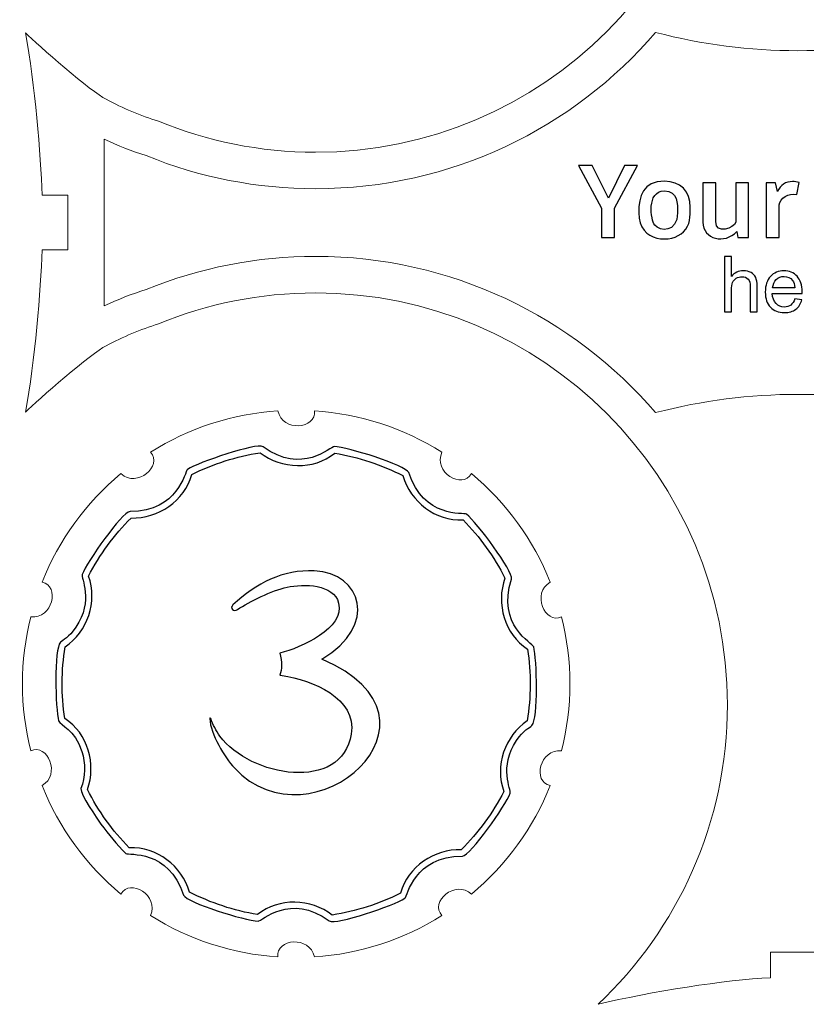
# Model space of a CAD drawing. Header units: millimetres. Extents: x -642 to 704, y -539 to 529.
# Tile 1 of 42: x -639 to -596, y -237 to -183. Entities that reach past the tile are written whole.
import ezdxf

# ---------------------------------------------------------------- set-up
doc = ezdxf.new("R2010")
doc.units = ezdxf.units.MM
doc.header["$MEASUREMENT"] = 0
doc.layers.add('Layer 1', color=7, linetype='Continuous')

msp = doc.modelspace()

# ---------------------------------------------------------------- linework, layer by layer
at = {"layer": 'Layer 1', "color": 1, "lineweight": 9}
for points, knots in [([(-596.4226, -154.0229), (-596.4226, -154.0229), (-594.9226, -154.0229), (-594.9226, -154.0229), (-594.9226, -154.0229), (-594.9226, -154.0229), (-594.9226, -152.6246), (-594.9226, -152.6246), (-594.9226, -152.6246), (-592.5069, -152.521), (-588.3327, -151.8582), (-585.4793, -151.1723), (-585.4793, -151.1723), (-589.8428, -155.2882), (-592.5672, -161.1229), (-592.5672, -167.5947), (-592.5672, -167.5947), (-592.5672, -180.0613), (-582.4611, -190.1675), (-569.9946, -190.1675), (-569.9946, -190.1675), (-566.9497, -190.1675), (-564.0463, -189.5632), (-561.3959, -188.4703), (-561.3959, -188.4703), (-560.4018, -188.1659), (-559.4442, -187.765), (-558.5217, -187.2568), (-558.5217, -187.2568), (-557.7341, -186.9018), (-554.7583, -184.2737), (-554.1029, -183.624), (-554.1029, -183.624), (-554.6196, -186.4353), (-554.9286, -190.2909), (-555.0243, -192.5229), (-555.0243, -192.5229), (-555.0243, -192.5229), (-556.4226, -192.5229), (-556.4226, -192.5229), (-556.4226, -192.5229), (-556.4226, -192.5229), (-556.4226, -195.5229), (-556.4226, -195.5229), (-556.4226, -195.5229), (-556.4226, -195.5229), (-555.0243, -195.5229), (-555.0243, -195.5229), (-555.0243, -195.5229), (-554.9286, -197.7549), (-554.6196, -201.6105), (-554.1029, -204.4218), (-554.1029, -204.4218), (-554.7583, -203.7721), (-557.7341, -201.144), (-558.5217, -200.789), (-558.5217, -200.789), (-559.4442, -200.2808), (-560.4018, -199.8799), (-561.3959, -199.5755), (-561.3959, -199.5755), (-564.0463, -198.4826), (-566.9497, -197.8783), (-569.9946, -197.8783), (-569.9946, -197.8783), (-582.4611, -197.8783), (-592.5672, -207.9845), (-592.5672, -220.4511), (-592.5672, -220.4511), (-592.5672, -226.9229), (-589.8428, -232.7576), (-585.4793, -236.8735), (-585.4793, -236.8735), (-588.3327, -236.1876), (-592.5069, -235.5248), (-594.9226, -235.4212), (-594.9226, -235.4212), (-594.9226, -235.4212), (-594.9226, -234.0229), (-594.9226, -234.0229), (-594.9226, -234.0229), (-594.9226, -234.0229), (-597.9226, -234.0229), (-597.9226, -234.0229), (-597.9226, -234.0229), (-597.9226, -234.0229), (-597.9226, -235.4212), (-597.9226, -235.4212), (-597.9226, -235.4212), (-600.3383, -235.5248), (-604.5125, -236.1876), (-607.3659, -236.8735), (-607.3659, -236.8735), (-603.0024, -232.7576), (-600.278, -226.9229), (-600.278, -220.4511), (-600.278, -220.4511), (-600.278, -207.9845), (-610.3841, -197.8783), (-622.8506, -197.8783), (-622.8506, -197.8783), (-625.8955, -197.8783), (-628.7989, -198.4826), (-631.4493, -199.5755), (-631.4493, -199.5755), (-632.4434, -199.8799), (-633.401, -200.2808), (-634.3235, -200.789), (-634.3235, -200.789), (-635.1111, -201.144), (-638.0869, -203.7721), (-638.7423, -204.4218), (-638.7423, -204.4218), (-638.2256, -201.6105), (-637.9166, -197.7549), (-637.8209, -195.5229), (-637.8209, -195.5229), (-637.8209, -195.5229), (-636.4226, -195.5229), (-636.4226, -195.5229), (-636.4226, -195.5229), (-636.4226, -195.5229), (-636.4226, -192.5229), (-636.4226, -192.5229), (-636.4226, -192.5229), (-636.4226, -192.5229), (-637.8209, -192.5229), (-637.8209, -192.5229), (-637.8209, -192.5229), (-637.9166, -190.2909), (-638.2256, -186.4353), (-638.7423, -183.624), (-638.7423, -183.624), (-638.0869, -184.2737), (-635.1111, -186.9018), (-634.3235, -187.2568), (-634.3235, -187.2568), (-633.401, -187.765), (-632.4434, -188.1659), (-631.4493, -188.4703), (-631.4493, -188.4703), (-628.7989, -189.5632), (-625.8955, -190.1675), (-622.8506, -190.1675), (-622.8506, -190.1675), (-610.3841, -190.1675), (-600.278, -180.0613), (-600.278, -167.5947), (-600.278, -167.5947), (-600.278, -161.1229), (-603.0024, -155.2882), (-607.3659, -151.1723), (-607.3659, -151.1723), (-604.5125, -151.8582), (-600.3383, -152.521), (-597.9226, -152.6246), (-597.9226, -152.6246), (-597.9226, -152.6246), (-597.9226, -154.0229), (-597.9226, -154.0229), (-597.9226, -154.0229), (-597.9226, -154.0229), (-596.4226, -154.0229), (-596.4226, -154.0229)], [0, 0, 0, 0, 0.0238095, 0.0238095, 0.0238095, 0.0238095, 0.047619, 0.047619, 0.047619, 0.047619, 0.0714286, 0.0714286, 0.0714286, 0.0714286, 0.0952381, 0.0952381, 0.0952381, 0.0952381, 0.1190476, 0.1190476, 0.1190476, 0.1190476, 0.1428571, 0.1428571, 0.1428571, 0.1428571, 0.1666667, 0.1666667, 0.1666667, 0.1666667, 0.1904762, 0.1904762, 0.1904762, 0.1904762, 0.2142857, 0.2142857, 0.2142857, 0.2142857, 0.2380952, 0.2380952, 0.2380952, 0.2380952, 0.2619048, 0.2619048, 0.2619048, 0.2619048, 0.2857143, 0.2857143, 0.2857143, 0.2857143, 0.3095238, 0.3095238, 0.3095238, 0.3095238, 0.3333333, 0.3333333, 0.3333333, 0.3333333, 0.3571429, 0.3571429, 0.3571429, 0.3571429, 0.3809524, 0.3809524, 0.3809524, 0.3809524, 0.4047619, 0.4047619, 0.4047619, 0.4047619, 0.4285714, 0.4285714, 0.4285714, 0.4285714, 0.452381, 0.452381, 0.452381, 0.452381, 0.4761905, 0.4761905, 0.4761905, 0.4761905, 0.5, 0.5, 0.5, 0.5, 0.5238095, 0.5238095, 0.5238095, 0.5238095, 0.547619, 0.547619, 0.547619, 0.547619, 0.5714286, 0.5714286, 0.5714286, 0.5714286, 0.5952381, 0.5952381, 0.5952381, 0.5952381, 0.6190476, 0.6190476, 0.6190476, 0.6190476, 0.6428571, 0.6428571, 0.6428571, 0.6428571, 0.6666667, 0.6666667, 0.6666667, 0.6666667, 0.6904762, 0.6904762, 0.6904762, 0.6904762, 0.7142857, 0.7142857, 0.7142857, 0.7142857, 0.7380952, 0.7380952, 0.7380952, 0.7380952, 0.7619048, 0.7619048, 0.7619048, 0.7619048, 0.7857143, 0.7857143, 0.7857143, 0.7857143, 0.8095238, 0.8095238, 0.8095238, 0.8095238, 0.8333333, 0.8333333, 0.8333333, 0.8333333, 0.8571429, 0.8571429, 0.8571429, 0.8571429, 0.8809524, 0.8809524, 0.8809524, 0.8809524, 0.9047619, 0.9047619, 0.9047619, 0.9047619, 0.9285714, 0.9285714, 0.9285714, 0.9285714, 0.952381, 0.952381, 0.952381, 0.952381, 1, 1, 1, 1]), ([(-633.5143, -230.8292), (-635.4246, -229.2366), (-636.9093, -227.1928), (-637.8338, -224.8839), (-637.8338, -224.8839), (-636.786, -224.2975), (-637.534, -222.547), (-638.4515, -222.9828), (-638.4515, -222.9828), (-639.0608, -220.5715), (-639.0606, -218.0453), (-638.4515, -215.634), (-638.4515, -215.634), (-637.2547, -215.7759), (-636.8391, -213.9189), (-637.8338, -213.7329), (-637.8338, -213.7329), (-636.9094, -211.424), (-635.4244, -209.3804), (-633.5143, -207.7876), (-633.5143, -207.7876), (-632.6327, -208.6028), (-631.1992, -207.3505), (-631.8971, -206.6127), (-631.8971, -206.6127), (-629.7921, -205.288), (-627.3895, -204.5075), (-624.9079, -204.3417), (-624.9079, -204.3417), (-624.6741, -205.5194), (-622.778, -205.3491), (-622.9091, -204.3417), (-622.9091, -204.3417), (-620.4275, -204.5073), (-618.025, -205.2882), (-615.9199, -206.6127), (-615.9199, -206.6127), (-616.4229, -207.7028), (-614.7888, -208.6795), (-614.3027, -207.7876), (-614.3027, -207.7876), (-612.3924, -209.3802), (-610.9077, -211.424), (-609.9832, -213.7329), (-609.9832, -213.7329), (-611.031, -214.3193), (-610.283, -216.0698), (-609.3655, -215.634), (-609.3655, -215.634), (-608.7562, -218.0453), (-608.7564, -220.5715), (-609.3655, -222.9828), (-609.3655, -222.9828), (-610.5623, -222.8409), (-610.9779, -224.6979), (-609.9832, -224.8839), (-609.9832, -224.8839), (-610.9076, -227.1928), (-612.3926, -229.2364), (-614.3027, -230.8292), (-614.3027, -230.8292), (-615.1843, -230.014), (-616.6178, -231.2663), (-615.9199, -232.0041), (-615.9199, -232.0041), (-618.0249, -233.3288), (-620.4275, -234.1093), (-622.9091, -234.2751), (-622.9091, -234.2751), (-623.1429, -233.0974), (-625.039, -233.2677), (-624.9079, -234.2751), (-624.9079, -234.2751), (-627.3895, -234.1095), (-629.792, -233.3286), (-631.8971, -232.0041), (-631.8971, -232.0041), (-631.3941, -230.914), (-633.0282, -229.9373), (-633.5143, -230.8292)], [0, 0, 0, 0, 0.047619, 0.047619, 0.047619, 0.047619, 0.0952381, 0.0952381, 0.0952381, 0.0952381, 0.1428571, 0.1428571, 0.1428571, 0.1428571, 0.1904762, 0.1904762, 0.1904762, 0.1904762, 0.2380952, 0.2380952, 0.2380952, 0.2380952, 0.2857143, 0.2857143, 0.2857143, 0.2857143, 0.3333333, 0.3333333, 0.3333333, 0.3333333, 0.3809524, 0.3809524, 0.3809524, 0.3809524, 0.4285714, 0.4285714, 0.4285714, 0.4285714, 0.4761905, 0.4761905, 0.4761905, 0.4761905, 0.5238095, 0.5238095, 0.5238095, 0.5238095, 0.5714286, 0.5714286, 0.5714286, 0.5714286, 0.6190476, 0.6190476, 0.6190476, 0.6190476, 0.6666667, 0.6666667, 0.6666667, 0.6666667, 0.7142857, 0.7142857, 0.7142857, 0.7142857, 0.7619048, 0.7619048, 0.7619048, 0.7619048, 0.8095238, 0.8095238, 0.8095238, 0.8095238, 0.8571429, 0.8571429, 0.8571429, 0.8571429, 0.9047619, 0.9047619, 0.9047619, 0.9047619, 1, 1, 1, 1])]:
    msp.add_open_spline(points, degree=3, knots=knots, dxfattribs=at)
at = {"layer": 'Layer 1', "lineweight": 9}
msp.add_open_spline([(-558.4226, -189.4535), (-558.4226, -189.4535), (-558.4226, -198.5923), (-558.4226, -198.5923), (-558.4226, -198.5923), (-559.1653, -198.2372), (-559.9326, -197.9368), (-560.7197, -197.6912), (-560.7197, -197.6912), (-563.6672, -196.4889), (-566.8109, -195.8783), (-569.9946, -195.8783), (-569.9946, -195.8783), (-577.4501, -195.8783), (-584.1298, -199.1998), (-588.6364, -204.443), (-588.6364, -204.443), (-593.7247, -203.1071), (-599.1205, -203.1071), (-604.2088, -204.443), (-604.2088, -204.443), (-608.7154, -199.1998), (-615.3951, -195.8783), (-622.8506, -195.8783), (-622.8506, -195.8783), (-626.0343, -195.8783), (-629.178, -196.4889), (-632.1255, -197.6912), (-632.1255, -197.6912), (-632.9126, -197.9368), (-633.6799, -198.2372), (-634.4226, -198.5923), (-634.4226, -198.5923), (-634.4226, -198.5923), (-634.4226, -189.4535), (-634.4226, -189.4535), (-634.4226, -189.4535), (-633.6799, -189.8086), (-632.9126, -190.109), (-632.1255, -190.3546), (-632.1255, -190.3546), (-629.178, -191.5569), (-626.0343, -192.1675), (-622.8506, -192.1675), (-622.8506, -192.1675), (-615.3951, -192.1675), (-608.7154, -188.846), (-604.2088, -183.6028), (-604.2088, -183.6028), (-599.1205, -184.9387), (-593.7247, -184.9387), (-588.6364, -183.6028), (-588.6364, -183.6028), (-584.1298, -188.846), (-577.4501, -192.1675), (-569.9946, -192.1675), (-569.9946, -192.1675), (-566.8109, -192.1675), (-563.6672, -191.5569), (-560.7197, -190.3546), (-560.7197, -190.3546), (-559.9326, -190.109), (-559.1653, -189.8086), (-558.4226, -189.4535)], degree=3, knots=[0, 0, 0, 0, 0.0588235, 0.0588235, 0.0588235, 0.0588235, 0.1176471, 0.1176471, 0.1176471, 0.1176471, 0.1764706, 0.1764706, 0.1764706, 0.1764706, 0.2352941, 0.2352941, 0.2352941, 0.2352941, 0.2941176, 0.2941176, 0.2941176, 0.2941176, 0.3529412, 0.3529412, 0.3529412, 0.3529412, 0.4117647, 0.4117647, 0.4117647, 0.4117647, 0.4705882, 0.4705882, 0.4705882, 0.4705882, 0.5294118, 0.5294118, 0.5294118, 0.5294118, 0.5882353, 0.5882353, 0.5882353, 0.5882353, 0.6470588, 0.6470588, 0.6470588, 0.6470588, 0.7058824, 0.7058824, 0.7058824, 0.7058824, 0.7647059, 0.7647059, 0.7647059, 0.7647059, 0.8235294, 0.8235294, 0.8235294, 0.8235294, 0.8823529, 0.8823529, 0.8823529, 0.8823529, 1, 1, 1, 1], dxfattribs=at)
at = {"layer": 'Layer 1'}
for points, knots in [([(-605.1997, -190.8928), (-605.1997, -190.8928), (-606.4584, -193.2352), (-606.4584, -193.2352), (-606.4584, -193.2352), (-606.4584, -193.2352), (-606.4584, -194.8439), (-606.4584, -194.8439), (-606.4584, -194.8439), (-606.4584, -194.8439), (-607.1753, -194.8439), (-607.1753, -194.8439), (-607.1753, -194.8439), (-607.1753, -194.8439), (-607.1753, -193.2352), (-607.1753, -193.2352), (-607.1753, -193.2352), (-607.1753, -193.2352), (-608.4396, -190.8928), (-608.4396, -190.8928), (-608.4396, -190.8928), (-608.4396, -190.8928), (-607.6946, -190.8928), (-607.6946, -190.8928), (-607.6946, -190.8928), (-607.6946, -190.8928), (-606.7971, -192.6821), (-606.7971, -192.6821), (-606.7971, -192.6821), (-606.7971, -192.6821), (-605.9166, -190.8928), (-605.9166, -190.8928), (-605.9166, -190.8928), (-605.9166, -190.8928), (-605.1997, -190.8928), (-605.1997, -190.8928)], [0, 0, 0, 0, 0.1, 0.1, 0.1, 0.1, 0.2, 0.2, 0.2, 0.2, 0.3, 0.3, 0.3, 0.3, 0.4, 0.4, 0.4, 0.4, 0.5, 0.5, 0.5, 0.5, 0.6, 0.6, 0.6, 0.6, 0.7, 0.7, 0.7, 0.7, 0.8, 0.8, 0.8, 0.8, 1, 1, 1, 1]), ([(-603.7322, -191.7621), (-602.8457, -191.7621), (-602.3098, -192.3128), (-602.3098, -193.1844), (-602.3098, -193.1844), (-602.3098, -193.7085), (-602.3037, -194.132), (-602.6823, -194.5278), (-602.6823, -194.5278), (-603.3044, -195.1781), (-605.1376, -195.1542), (-605.1376, -193.4892), (-605.1376, -193.4892), (-605.1376, -192.562), (-604.9114, -191.7621), (-603.7322, -191.7621)], [0, 0, 0, 0, 0.2, 0.2, 0.2, 0.2, 0.4, 0.4, 0.4, 0.4, 0.6, 0.6, 0.6, 0.6, 1, 1, 1, 1]), ([(-599.1151, -191.8411), (-599.1151, -191.8411), (-599.1151, -194.8439), (-599.1151, -194.8439), (-599.1151, -194.8439), (-599.1151, -194.8439), (-599.7077, -194.8439), (-599.7077, -194.8439), (-599.7077, -194.8439), (-599.7077, -194.8439), (-599.7585, -194.5109), (-599.7585, -194.5109), (-599.7585, -194.5109), (-600.4259, -195.2387), (-601.6155, -194.9468), (-601.6155, -194.0029), (-601.6155, -194.0029), (-601.6155, -194.0029), (-601.6155, -191.8411), (-601.6155, -191.8411), (-601.6155, -191.8411), (-601.6155, -191.8411), (-600.9156, -191.8411), (-600.9156, -191.8411), (-600.9156, -191.8411), (-600.9156, -191.8411), (-600.9156, -193.969), (-600.9156, -193.969), (-600.9156, -193.969), (-600.9156, -194.7074), (-599.9135, -194.3145), (-599.815, -194.0085), (-599.815, -194.0085), (-599.815, -194.0085), (-599.815, -191.8411), (-599.815, -191.8411), (-599.815, -191.8411), (-599.815, -191.8411), (-599.1151, -191.8411), (-599.1151, -191.8411)], [0, 0, 0, 0, 0.0909091, 0.0909091, 0.0909091, 0.0909091, 0.1818182, 0.1818182, 0.1818182, 0.1818182, 0.2727273, 0.2727273, 0.2727273, 0.2727273, 0.3636364, 0.3636364, 0.3636364, 0.3636364, 0.4545455, 0.4545455, 0.4545455, 0.4545455, 0.5454545, 0.5454545, 0.5454545, 0.5454545, 0.6363636, 0.6363636, 0.6363636, 0.6363636, 0.7272727, 0.7272727, 0.7272727, 0.7272727, 0.8181818, 0.8181818, 0.8181818, 0.8181818, 1, 1, 1, 1]), ([(-596.7105, -191.7733), (-596.5826, -191.7733), (-596.4622, -191.7922), (-596.3493, -191.8298), (-596.3493, -191.8298), (-596.3493, -191.8298), (-596.4734, -192.4789), (-596.4734, -192.4789), (-596.4734, -192.4789), (-596.945, -192.3846), (-597.3788, -192.6875), (-597.4443, -193.049), (-597.4443, -193.049), (-597.4443, -193.049), (-597.4443, -194.8439), (-597.4443, -194.8439), (-597.4443, -194.8439), (-597.4443, -194.8439), (-598.1442, -194.8439), (-598.1442, -194.8439), (-598.1442, -194.8439), (-598.1442, -194.8439), (-598.1442, -191.8411), (-598.1442, -191.8411), (-598.1442, -191.8411), (-598.1442, -191.8411), (-597.6362, -191.8411), (-597.6362, -191.8411), (-597.6362, -191.8411), (-597.6362, -191.8411), (-597.5233, -192.3152), (-597.5233, -192.3152), (-597.5233, -192.3152), (-597.3674, -191.9679), (-597.0739, -191.7733), (-596.7105, -191.7733)], [0, 0, 0, 0, 0.1, 0.1, 0.1, 0.1, 0.2, 0.2, 0.2, 0.2, 0.3, 0.3, 0.3, 0.3, 0.4, 0.4, 0.4, 0.4, 0.5, 0.5, 0.5, 0.5, 0.6, 0.6, 0.6, 0.6, 0.7, 0.7, 0.7, 0.7, 0.8, 0.8, 0.8, 0.8, 1, 1, 1, 1]), ([(-603.7322, -192.2926), (-604.7227, -192.2926), (-604.4721, -193.8908), (-604.2599, -194.1637), (-604.2599, -194.1637), (-603.9925, -194.5075), (-603.0097, -194.6116), (-603.0097, -193.4892), (-603.0097, -193.4892), (-603.0097, -192.9826), (-602.9865, -192.2926), (-603.7322, -192.2926)], [0, 0, 0, 0, 0.25, 0.25, 0.25, 0.25, 0.5, 0.5, 0.5, 0.5, 1, 1, 1, 1]), ([(-600.4301, -198.9151), (-600.4301, -198.9151), (-600.4301, -195.8841), (-600.4301, -195.8841), (-600.4301, -195.8841), (-600.4301, -195.8841), (-600.0576, -195.8841), (-600.0576, -195.8841), (-600.0576, -195.8841), (-600.0576, -195.8841), (-600.0576, -196.9748), (-600.0576, -196.9748), (-600.0576, -196.9748), (-599.8847, -196.7723), (-599.6667, -196.6715), (-599.4028, -196.6715), (-599.4028, -196.6715), (-599.2413, -196.6715), (-599.1008, -196.7032), (-598.9809, -196.7674), (-598.9809, -196.7674), (-598.8617, -196.8316), (-598.7763, -196.9198), (-598.7248, -197.0327), (-598.7248, -197.0327), (-598.6733, -197.1456), (-598.6479, -197.31), (-598.6479, -197.5245), (-598.6479, -197.5245), (-598.6479, -197.5245), (-598.6479, -198.9151), (-598.6479, -198.9151), (-598.6479, -198.9151), (-598.6479, -198.9151), (-599.0204, -198.9151), (-599.0204, -198.9151), (-599.0204, -198.9151), (-599.0204, -198.9151), (-599.0204, -197.5259), (-599.0204, -197.5259), (-599.0204, -197.5259), (-599.0204, -197.3403), (-599.0606, -197.2048), (-599.1404, -197.1202), (-599.1404, -197.1202), (-599.2208, -197.0355), (-599.3337, -196.9932), (-599.4804, -196.9932), (-599.4804, -196.9932), (-599.5898, -196.9932), (-599.6928, -197.0214), (-599.7895, -197.0786), (-599.7895, -197.0786), (-599.8861, -197.1357), (-599.9546, -197.2133), (-599.9962, -197.3114), (-599.9962, -197.3114), (-600.0371, -197.4088), (-600.0576, -197.5435), (-600.0576, -197.7157), (-600.0576, -197.7157), (-600.0576, -197.7157), (-600.0576, -198.9151), (-600.0576, -198.9151), (-600.0576, -198.9151), (-600.0576, -198.9151), (-600.4301, -198.9151), (-600.4301, -198.9151)], [0, 0, 0, 0, 0.0555556, 0.0555556, 0.0555556, 0.0555556, 0.1111111, 0.1111111, 0.1111111, 0.1111111, 0.1666667, 0.1666667, 0.1666667, 0.1666667, 0.2222222, 0.2222222, 0.2222222, 0.2222222, 0.2777778, 0.2777778, 0.2777778, 0.2777778, 0.3333333, 0.3333333, 0.3333333, 0.3333333, 0.3888889, 0.3888889, 0.3888889, 0.3888889, 0.4444444, 0.4444444, 0.4444444, 0.4444444, 0.5, 0.5, 0.5, 0.5, 0.5555556, 0.5555556, 0.5555556, 0.5555556, 0.6111111, 0.6111111, 0.6111111, 0.6111111, 0.6666667, 0.6666667, 0.6666667, 0.6666667, 0.7222222, 0.7222222, 0.7222222, 0.7222222, 0.7777778, 0.7777778, 0.7777778, 0.7777778, 0.8333333, 0.8333333, 0.8333333, 0.8333333, 0.8888889, 0.8888889, 0.8888889, 0.8888889, 1, 1, 1, 1]), ([(-596.5771, -198.2039), (-596.5771, -198.2039), (-596.1919, -198.2547), (-596.1919, -198.2547), (-596.1919, -198.2547), (-596.2519, -198.4784), (-596.364, -198.6526), (-596.5277, -198.7761), (-596.5277, -198.7761), (-596.6914, -198.8996), (-596.9003, -198.9617), (-597.155, -198.9617), (-597.155, -198.9617), (-597.4753, -198.9617), (-597.7293, -198.8629), (-597.917, -198.6653), (-597.917, -198.6653), (-598.1046, -198.4685), (-598.1985, -198.1912), (-598.1985, -197.8349), (-598.1985, -197.8349), (-598.1985, -197.4666), (-598.1039, -197.1802), (-597.9141, -196.977), (-597.9141, -196.977), (-597.7243, -196.7731), (-597.4781, -196.6715), (-597.1754, -196.6715), (-597.1754, -196.6715), (-596.8826, -196.6715), (-596.6434, -196.7709), (-596.4579, -196.9706), (-596.4579, -196.9706), (-596.2723, -197.1703), (-596.1792, -197.4511), (-596.1792, -197.813), (-596.1792, -197.813), (-596.1792, -197.8349), (-596.1799, -197.8681), (-596.1813, -197.9118), (-596.1813, -197.9118), (-596.1813, -197.9118), (-597.8175, -197.9118), (-597.8175, -197.9118), (-597.8175, -197.9118), (-597.8034, -198.1524), (-597.7356, -198.3373), (-597.6129, -198.465), (-597.6129, -198.465), (-597.4908, -198.5927), (-597.3377, -198.6569), (-597.155, -198.6569), (-597.155, -198.6569), (-597.0188, -198.6569), (-596.9024, -198.6209), (-596.8064, -198.5489), (-596.8064, -198.5489), (-596.7098, -198.477), (-596.6336, -198.3619), (-596.5771, -198.2039)], [0, 0, 0, 0, 0.0625, 0.0625, 0.0625, 0.0625, 0.125, 0.125, 0.125, 0.125, 0.1875, 0.1875, 0.1875, 0.1875, 0.25, 0.25, 0.25, 0.25, 0.3125, 0.3125, 0.3125, 0.3125, 0.375, 0.375, 0.375, 0.375, 0.4375, 0.4375, 0.4375, 0.4375, 0.5, 0.5, 0.5, 0.5, 0.5625, 0.5625, 0.5625, 0.5625, 0.625, 0.625, 0.625, 0.625, 0.6875, 0.6875, 0.6875, 0.6875, 0.75, 0.75, 0.75, 0.75, 0.8125, 0.8125, 0.8125, 0.8125, 0.875, 0.875, 0.875, 0.875, 1, 1, 1, 1]), ([(-597.7963, -197.607), (-597.7963, -197.607), (-596.5729, -197.607), (-596.5729, -197.607), (-596.5729, -197.607), (-596.5891, -197.4222), (-596.6364, -197.2839), (-596.7133, -197.1914), (-596.7133, -197.1914), (-596.8311, -197.0482), (-596.9849, -196.9762), (-597.1733, -196.9762), (-597.1733, -196.9762), (-597.344, -196.9762), (-597.4873, -197.0334), (-597.6037, -197.1477), (-597.6037, -197.1477), (-597.7194, -197.262), (-597.7836, -197.4151), (-597.7963, -197.607)], [0, 0, 0, 0, 0.1666667, 0.1666667, 0.1666667, 0.1666667, 0.3333333, 0.3333333, 0.3333333, 0.3333333, 0.5, 0.5, 0.5, 0.5, 0.6666667, 0.6666667, 0.6666667, 0.6666667, 1, 1, 1, 1]), ([(-634.608, -226.9971), (-634.8203, -226.7017), (-635.7531, -225.3523), (-635.7039, -225.051), (-635.7039, -225.051), (-635.4532, -224.4), (-635.4434, -223.6677), (-635.6534, -223.0097), (-635.6534, -223.0097), (-636.0469, -221.7767), (-636.8276, -221.5947), (-636.9265, -221.3405), (-636.9265, -221.3405), (-637.1047, -220.6781), (-637.1803, -217.3793), (-636.8274, -217.0316), (-636.8274, -217.0316), (-636.685, -216.8913), (-636.3741, -216.7861), (-635.9804, -216.2017), (-635.9804, -216.2017), (-635.0019, -214.7493), (-635.7058, -213.4825), (-635.6398, -213.3106), (-635.6398, -213.3106), (-635.382, -212.6388), (-633.4573, -209.8872), (-633.0155, -209.8647), (-633.0155, -209.8647), (-630.3609, -209.8679), (-630.0127, -207.6642), (-629.8639, -207.5553), (-629.8639, -207.5553), (-629.2701, -207.1685), (-626.0943, -206.0743), (-625.7251, -206.3157), (-625.7251, -206.3157), (-623.5846, -207.878), (-621.9986, -206.3002), (-621.8188, -206.2994), (-621.8188, -206.2994), (-621.1089, -206.3351), (-617.8985, -207.3159), (-617.741, -207.7298), (-617.741, -207.7298), (-616.9274, -210.2512), (-614.7185, -209.9059), (-614.5711, -210.0124), (-614.5711, -210.0124), (-614.019, -210.4586), (-611.9974, -213.1391), (-612.1131, -213.5658), (-612.1131, -213.5658), (-612.9374, -216.0852), (-610.9473, -217.103), (-610.8905, -217.2763), (-610.8905, -217.2763), (-610.7123, -217.9387), (-610.6367, -221.2375), (-610.9896, -221.5852), (-610.9896, -221.5852), (-611.132, -221.7255), (-611.4429, -221.8307), (-611.8366, -222.4151), (-611.8366, -222.4151), (-612.8151, -223.8675), (-612.1112, -225.1343), (-612.1772, -225.3062), (-612.1772, -225.3062), (-612.435, -225.978), (-614.3597, -228.7296), (-614.8015, -228.7521), (-614.8015, -228.7521), (-617.4561, -228.7489), (-617.8043, -230.9526), (-617.9531, -231.0615), (-617.9531, -231.0615), (-618.5469, -231.4483), (-621.7227, -232.5425), (-622.0919, -232.3011), (-622.0919, -232.3011), (-624.2324, -230.7388), (-625.8184, -232.3166), (-625.9982, -232.3174), (-625.9982, -232.3174), (-626.7081, -232.2817), (-629.9185, -231.3009), (-630.076, -230.887), (-630.076, -230.887), (-630.8919, -228.3583), (-633.1131, -228.7117), (-633.2459, -228.6044), (-633.2459, -228.6044), (-633.7423, -228.1056), (-634.1979, -227.5679), (-634.608, -226.9971)], [0, 0, 0, 0, 0.04, 0.04, 0.04, 0.04, 0.08, 0.08, 0.08, 0.08, 0.12, 0.12, 0.12, 0.12, 0.16, 0.16, 0.16, 0.16, 0.2, 0.2, 0.2, 0.2, 0.24, 0.24, 0.24, 0.24, 0.28, 0.28, 0.28, 0.28, 0.32, 0.32, 0.32, 0.32, 0.36, 0.36, 0.36, 0.36, 0.4, 0.4, 0.4, 0.4, 0.44, 0.44, 0.44, 0.44, 0.48, 0.48, 0.48, 0.48, 0.52, 0.52, 0.52, 0.52, 0.56, 0.56, 0.56, 0.56, 0.6, 0.6, 0.6, 0.6, 0.64, 0.64, 0.64, 0.64, 0.68, 0.68, 0.68, 0.68, 0.72, 0.72, 0.72, 0.72, 0.76, 0.76, 0.76, 0.76, 0.8, 0.8, 0.8, 0.8, 0.84, 0.84, 0.84, 0.84, 0.88, 0.88, 0.88, 0.88, 0.92, 0.92, 0.92, 0.92, 1, 1, 1, 1]), ([(-635.3482, -225.1031), (-634.7509, -226.2826), (-633.9791, -227.3571), (-633.0533, -228.2989), (-633.0533, -228.2989), (-631.5458, -228.2137), (-630.1736, -229.3017), (-629.7572, -230.7205), (-629.7572, -230.7205), (-628.5844, -231.3216), (-627.32, -231.7403), (-626.0219, -231.9573), (-626.0219, -231.9573), (-624.8522, -231.002), (-623.1023, -231.0761), (-621.9324, -231.9791), (-621.9324, -231.9791), (-620.6258, -231.7752), (-619.3668, -231.3737), (-618.1838, -230.7836), (-618.1838, -230.7836), (-617.7986, -229.3237), (-616.339, -228.3546), (-614.8618, -228.3975), (-614.8618, -228.3975), (-613.9248, -227.4649), (-613.1347, -226.3886), (-612.526, -225.2162), (-612.526, -225.2162), (-613.0422, -223.8183), (-612.4724, -222.1566), (-611.2451, -221.3313), (-611.2451, -221.3313), (-611.0377, -220.0315), (-611.0312, -218.7109), (-611.2255, -217.4101), (-611.2255, -217.4101), (-612.4948, -216.5933), (-612.9658, -214.9057), (-612.4688, -213.5137), (-612.4688, -213.5137), (-613.0661, -212.3342), (-613.8379, -211.2597), (-614.7637, -210.3179), (-614.7637, -210.3179), (-616.2712, -210.4031), (-617.6434, -209.3151), (-618.0598, -207.8963), (-618.0598, -207.8963), (-619.2326, -207.2952), (-620.497, -206.8765), (-621.7951, -206.6595), (-621.7951, -206.6595), (-622.9649, -207.6148), (-624.7146, -207.5406), (-625.8846, -206.6378), (-625.8846, -206.6378), (-627.191, -206.8414), (-628.4504, -207.2432), (-629.6332, -207.8332), (-629.6332, -207.8332), (-630.0182, -209.293), (-631.4781, -210.2622), (-632.9552, -210.2193), (-632.9552, -210.2193), (-633.8926, -211.1527), (-634.6819, -212.2274), (-635.291, -213.4006), (-635.291, -213.4006), (-634.7748, -214.7985), (-635.3446, -216.4602), (-636.5719, -217.2855), (-636.5719, -217.2855), (-636.7793, -218.5853), (-636.7858, -219.9059), (-636.5915, -221.2067), (-636.5915, -221.2067), (-635.3221, -222.0237), (-634.8512, -223.711), (-635.3482, -225.1031)], [0, 0, 0, 0, 0.047619, 0.047619, 0.047619, 0.047619, 0.0952381, 0.0952381, 0.0952381, 0.0952381, 0.1428571, 0.1428571, 0.1428571, 0.1428571, 0.1904762, 0.1904762, 0.1904762, 0.1904762, 0.2380952, 0.2380952, 0.2380952, 0.2380952, 0.2857143, 0.2857143, 0.2857143, 0.2857143, 0.3333333, 0.3333333, 0.3333333, 0.3333333, 0.3809524, 0.3809524, 0.3809524, 0.3809524, 0.4285714, 0.4285714, 0.4285714, 0.4285714, 0.4761905, 0.4761905, 0.4761905, 0.4761905, 0.5238095, 0.5238095, 0.5238095, 0.5238095, 0.5714286, 0.5714286, 0.5714286, 0.5714286, 0.6190476, 0.6190476, 0.6190476, 0.6190476, 0.6666667, 0.6666667, 0.6666667, 0.6666667, 0.7142857, 0.7142857, 0.7142857, 0.7142857, 0.7619048, 0.7619048, 0.7619048, 0.7619048, 0.8095238, 0.8095238, 0.8095238, 0.8095238, 0.8571429, 0.8571429, 0.8571429, 0.8571429, 0.9047619, 0.9047619, 0.9047619, 0.9047619, 1, 1, 1, 1]), ([(-622.4974, -217.9594), (-614.7486, -221.2394), (-623.0906, -228.4745), (-627.2895, -223.9199), (-627.2895, -223.9199), (-627.8273, -223.3365), (-628.6057, -222.059), (-628.6442, -221.2106), (-628.6442, -221.2106), (-628.6442, -221.1993), (-628.6385, -221.188), (-628.6272, -221.1767), (-628.6272, -221.1767), (-628.6047, -221.1767), (-628.5934, -221.188), (-628.5934, -221.2106), (-628.5934, -221.2106), (-628.4692, -221.5492), (-628.2999, -221.871), (-628.0854, -222.1758), (-628.0854, -222.1758), (-626.4443, -224.4191), (-621.3952, -225.2817), (-620.8887, -222.0572), (-620.8887, -222.0572), (-620.5777, -220.0772), (-623.0294, -219.0998), (-624.6818, -218.8568), (-624.6818, -218.8568), (-624.6818, -218.8568), (-624.8003, -218.8399), (-624.8003, -218.8399), (-624.8003, -218.8399), (-624.6761, -218.5125), (-624.6761, -218.1061), (-624.8003, -217.6207), (-624.8003, -217.6207), (-623.6525, -217.3342), (-621.2237, -216.2685), (-621.583, -214.8775), (-621.583, -214.8775), (-621.8521, -213.8358), (-623.4869, -213.8117), (-624.4108, -214.0139), (-624.4108, -214.0139), (-625.2328, -214.1938), (-626.4658, -214.7861), (-627.1202, -215.2331), (-627.1202, -215.2331), (-627.3514, -215.391), (-627.5585, -215.1503), (-627.3742, -214.9791), (-627.3742, -214.9791), (-626.1027, -213.7979), (-624.6207, -213.0309), (-622.9207, -213.1165), (-622.9207, -213.1165), (-620.3288, -213.247), (-619.3732, -216.0832), (-622.4974, -217.9594)], [0, 0, 0, 0, 0.0625, 0.0625, 0.0625, 0.0625, 0.125, 0.125, 0.125, 0.125, 0.1875, 0.1875, 0.1875, 0.1875, 0.25, 0.25, 0.25, 0.25, 0.3125, 0.3125, 0.3125, 0.3125, 0.375, 0.375, 0.375, 0.375, 0.4375, 0.4375, 0.4375, 0.4375, 0.5, 0.5, 0.5, 0.5, 0.5625, 0.5625, 0.5625, 0.5625, 0.625, 0.625, 0.625, 0.625, 0.6875, 0.6875, 0.6875, 0.6875, 0.75, 0.75, 0.75, 0.75, 0.8125, 0.8125, 0.8125, 0.8125, 0.875, 0.875, 0.875, 0.875, 1, 1, 1, 1])]:
    msp.add_open_spline(points, degree=3, knots=knots, dxfattribs=at)

doc.saveas('drawing.dxf')
